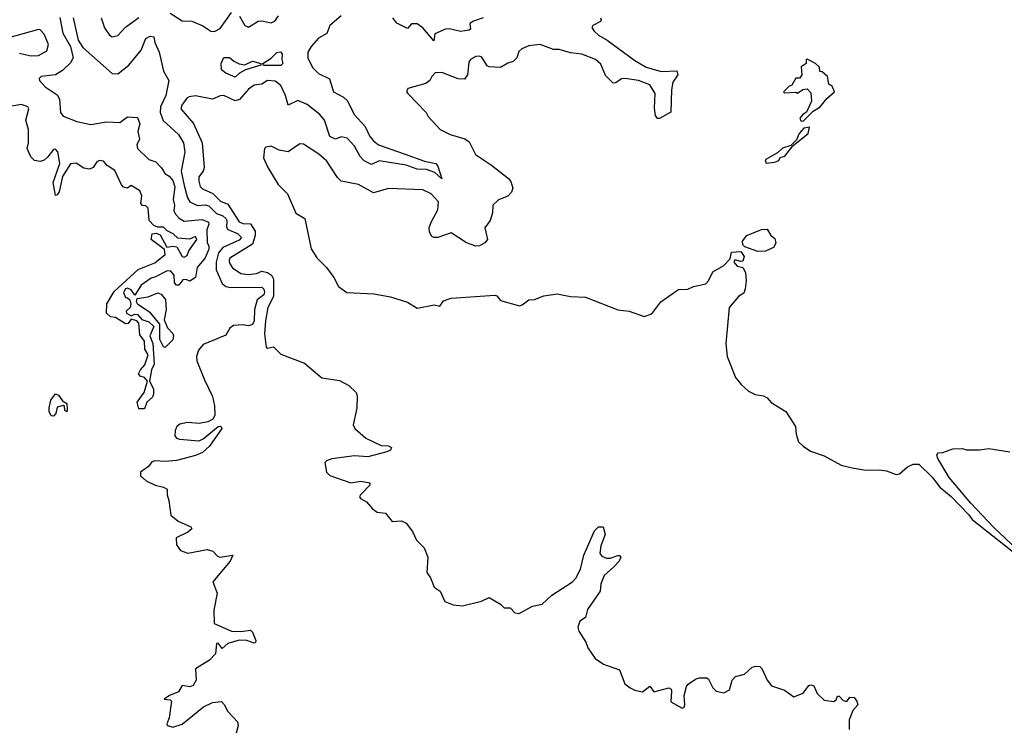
# Model space of a CAD drawing. Extents: x 2029826 to 2248070, y 228728 to 402406.
# Tile 87 of 256: x 2148236 to 2153437, y 289265 to 293016. Entities that reach past the tile are written whole.
import ezdxf

# ---------------------------------------------------------------- set-up
doc = ezdxf.new("R2010")
doc.units = 0

msp = doc.modelspace()

# ---------------------------------------------------------------- linework, layer by layer
at = {"layer": '0CON10XD'}
for points in [[(2149031.1, 293051.1), (2149095, 293009.4), (2149145, 293008.9), (2149203.7, 292983.7), (2149245, 292955.6), (2149265, 292953.3), (2149295, 292969.4), (2149355, 293053.8)], [(2148448.1, 293028.1), (2148464.3, 292945), (2148505.1, 292875), (2148518.4, 292815), (2148505, 292787.2), (2148462.8, 292747.2), (2148425, 292725.3), (2148348.8, 292715), (2148339.5, 292705), (2148341.2, 292695), (2148371.3, 292661.3), (2148435, 292618.9), (2148445.8, 292595), (2148452.5, 292525), (2148465.6, 292505.6), (2148538.7, 292478.7), (2148612.4, 292462.4), (2148695, 292476.5), (2148765, 292472), (2148805, 292501.9), (2148858.3, 292498.3), (2148870, 292465), (2148860.5, 292425), (2148868.2, 292385), (2148854.4, 292355), (2148857.9, 292335), (2148917.5, 292277.5), (2148955.5, 292265), (2148985, 292233.3), (2149002.3, 292202.3), (2149025, 292189.1), (2149045, 292166.1), (2149055, 292132.5), (2149047.6, 292065), (2149053.5, 292035), (2149050.8, 292005), (2149058.8, 291988.8), (2149077.7, 291967.7), (2149105, 291951.4), (2149200.3, 291960.3), (2149233.8, 291945), (2149235.7, 291935), (2149224, 291905), (2149226.4, 291836.4), (2149235, 291820), (2149235, 291802.5), (2149215, 291758), (2149174.4, 291705.6), (2149165, 291652.5), (2149135, 291633.3), (2149115, 291643.3), (2149098.3, 291641.7), (2149076.4, 291613.6), (2149065, 291612.5), (2149054.2, 291625), (2149051.4, 291665), (2149035, 291687.5), (2149015, 291688.6), (2148953.2, 291656.8), (2148930.9, 291649.1), (2148877.3, 291612.7), (2148845, 291560), (2148825, 291587.5), (2148806.1, 291596.1), (2148795, 291593.3), (2148784.1, 291574.1), (2148795, 291547.5), (2148806.2, 291546.2), (2148817.5, 291535), (2148823.3, 291515), (2148820, 291495), (2148798.8, 291475), (2148801.2, 291465), (2148825, 291450), (2148845, 291459.2), (2148857.9, 291457.9), (2148880.6, 291430.6), (2148918.8, 291418.8), (2148944, 291395), (2148924.4, 291344.4), (2148940, 291305), (2148946.5, 291195), (2148931.5, 291165), (2148922.5, 291105), (2148942.5, 291065), (2148943, 291037), (2148938.3, 291021.7), (2148907.5, 290995), (2148895, 290960), (2148865, 290960), (2148857.5, 290995), (2148894.3, 291045.7), (2148911.2, 291105), (2148896.2, 291125), (2148872.2, 291132.2), (2148864.3, 291145), (2148874, 291166), (2148898, 291192), (2148914.4, 291245), (2148897.5, 291275), (2148895, 291317.5), (2148870.3, 291350.3), (2148865, 291412.5), (2148854.2, 291424.2), (2148825, 291432.5), (2148809.3, 291410.7), (2148795, 291408.8), (2148741.7, 291441.7), (2148715, 291446.2), (2148694.7, 291465.3)], [(2148517.8, 293025), (2148545, 292907.1), (2148569.7, 292869.7), (2148725, 292731.3), (2148755, 292730.3), (2148812.5, 292775), (2148877.3, 292855), (2148902.9, 292917.1), (2148925, 292928.6), (2148945.3, 292925.3), (2148950.5, 292895), (2148973.4, 292845), (2148995.8, 292744.2), (2149023.8, 292693.8), (2149008.3, 292615), (2148979.2, 292555), (2148978.1, 292525), (2148993.7, 292483.7), (2149075, 292408.8), (2149101.3, 292365), (2149108.8, 292315), (2149088.2, 292215), (2149105, 292139.6), (2149122, 292075), (2149135, 292052.4), (2149175, 292033.9), (2149215, 292037.9), (2149235, 292032.8), (2149275, 291992.4), (2149308.9, 291978.9), (2149325, 291965.6), (2149330.5, 291955), (2149329.2, 291919.2), (2149336.2, 291906.2), (2149386.1, 291886.1), (2149408.2, 291865), (2149395, 291851.5), (2149308.9, 291811.1), (2149286.4, 291783.6), (2149274.3, 291735), (2149274, 291694), (2149305, 291621.1), (2149325, 291605.2), (2149349.9, 291599.9), (2149515, 291602.3), (2149525, 291592.5), (2149530, 291575), (2149525, 291561.3), (2149490.5, 291535), (2149477.1, 291485), (2149474.6, 291425), (2149465.5, 291405), (2149445, 291397.4), (2149415, 291403.8), (2149365, 291399.4), (2149345.3, 291385), (2149325, 291348.9), (2149205, 291300), (2149180.7, 291269.3), (2149170.9, 291235), (2149172.4, 291212.4), (2149211.9, 291111.9), (2149255.2, 291025), (2149265.8, 290975), (2149266, 290924), (2149256, 290904), (2149229.2, 290890.8), (2149185, 290881.9), (2149122.6, 290887.4), (2149082.1, 290877.9), (2149066.7, 290865), (2149056.7, 290845), (2149056.3, 290816.3), (2149064.7, 290804.7), (2149079.5, 290799.5), (2149185, 290790.3), (2149205, 290800), (2149285, 290865.6), (2149298.5, 290868.5), (2149303.1, 290855), (2149238.3, 290761.7), (2149201.1, 290728.9), (2149165, 290711.8), (2149064, 290686), (2149005, 290681.4), (2148950, 290685), (2148935, 290680), (2148916.2, 290655), (2148874, 290625), (2148874.3, 290605), (2148905, 290579.5), (2148951.4, 290555), (2148995.6, 290545.6), (2149014.7, 290535), (2149015.3, 290505), (2149024.6, 290475.4), (2149035, 290396.7), (2149072.5, 290365), (2149140, 290335), (2149146.2, 290325), (2149125, 290307.5), (2149062.6, 290277.4), (2149065, 290240), (2149085, 290210.9), (2149125, 290195.6), (2149225.5, 290215.5), (2149256.9, 290206.9), (2149281.2, 290181.2), (2149295, 290175.8), (2149362.5, 290185), (2149348.2, 290155), (2149256.2, 290045), (2149278.8, 289985), (2149260.8, 289895), (2149264.2, 289825), (2149354.7, 289784.7), (2149405, 289782.3), (2149455, 289788.9), (2149465, 289778.8), (2149483.1, 289735), (2149482, 289725), (2149475, 289721.1), (2149435.2, 289735.2), (2149395, 289737.2), (2149335, 289719.5), (2149305, 289693.3), (2149285, 289720), (2149275, 289718.8), (2149270, 289665), (2149238.6, 289631.4), (2149164.3, 289585), (2149168.2, 289525), (2149152.8, 289497.2), (2149135, 289490.6), (2149095, 289497.1), (2149075.8, 289464.2), (2149027.5, 289445), (2149000, 289425), (2149031.7, 289421.7), (2149037.5, 289415), (2149026.2, 289326.2), (2149013.3, 289295), (2149016.7, 289285), (2149045, 289276.2), (2149095, 289292), (2149207.5, 289385), (2149255, 289406.7), (2149301.7, 289411.7), (2149317, 289397), (2149335, 289360), (2149386.7, 289305), (2149390, 289285), (2149380, 289245)], [(2148666, 293025), (2148683.3, 292973.3), (2148710, 292935), (2148725, 292926), (2148755, 292932.9), (2148795, 292976.7), (2148865, 293027.3)], [(2149935, 293036.7), (2149874.8, 292985), (2149857.8, 292942.2), (2149815, 292917.8), (2149776.5, 292875), (2149758.8, 292845), (2149758.5, 292815), (2149783.4, 292763.4), (2149815, 292731.7), (2149873, 292703), (2149893.9, 292635), (2149946.5, 292606.5), (2149967.2, 292587.2), (2150003.5, 292515), (2150061.5, 292451.5), (2150085, 292399.1), (2150104.7, 292375), (2150132.1, 292355), (2150266.2, 292306.2), (2150375, 292268.2), (2150435, 292256.6), (2150445, 292241.9), (2150465.7, 292174.3), (2150428.5, 292208.5), (2150385, 292224.6), (2150335, 292226.3), (2150276.9, 292246.9), (2150135, 292270), (2150095, 292251), (2150055, 292270.3), (2150033.7, 292293.7), (2150005, 292346.9), (2149965, 292389), (2149935, 292397.4), (2149905, 292383.8), (2149875, 292397.9), (2149846.7, 292485), (2149820.9, 292515), (2149755, 292568.1), (2149705, 292589.1), (2149653.9, 292563.9), (2149639.5, 292615), (2149615, 292667.8), (2149585, 292691), (2149545, 292693.8), (2149515, 292674.3), (2149475, 292669.1), (2149445, 292649.3), (2149419.3, 292620.7), (2149396.4, 292593.6), (2149375, 292586.9), (2149315, 292616), (2149295, 292614.3), (2149255, 292595.4), (2149165, 292613.2), (2149131.1, 292608.9), (2149118.4, 292601.6), (2149092.1, 292565), (2149087.3, 292545), (2149155, 292466.9), (2149200, 292365), (2149210.8, 292235), (2149205.3, 292215), (2149182.5, 292185), (2149181.8, 292161.8), (2149190, 292135), (2149202.5, 292122.5), (2149256.7, 292096.7), (2149296.3, 292056.3), (2149335, 292040.5), (2149395, 291948), (2149415, 291938.3), (2149455, 291937.3), (2149479.1, 291899.1), (2149480.4, 291875), (2149465, 291830.2), (2149346.9, 291755), (2149341.8, 291745), (2149345, 291728.8), (2149360, 291705), (2149403.8, 291675), (2149445, 291668.6), (2149486.9, 291675), (2149515, 291686.5), (2149545, 291679.4), (2149566.3, 291666.3), (2149576.3, 291645), (2149576.3, 291553.7), (2149546.3, 291495), (2149534.8, 291425), (2149528.8, 291355), (2149538.8, 291285), (2149545, 291280), (2149577.3, 291287.3), (2149615, 291248.8), (2149741.2, 291201.2), (2149832.3, 291122.3), (2149925, 291108.8), (2149975, 291083.3), (2150012.5, 291045), (2150018.3, 291028.3), (2150017.7, 290962.3), (2149997.5, 290875), (2150005.6, 290855.6), (2150065, 290804), (2150145, 290765.7), (2150185, 290764), (2150200, 290755), (2150195, 290741.2), (2150175, 290732), (2150075, 290705.6), (2150005, 290711.5), (2149885.7, 290695.7), (2149857.5, 290685), (2149847.5, 290675), (2149856.7, 290625), (2149875, 290606.7), (2149985, 290568.5), (2150037.3, 290577.3), (2150085, 290568.8), (2150085.7, 290555), (2150036.9, 290505), (2150031.4, 290495), (2150035.7, 290485.7), (2150068.3, 290468.3), (2150100.3, 290430.3), (2150125, 290413.8), (2150168.3, 290408.3), (2150203.9, 290363.9), (2150253, 290367), (2150277.5, 290355), (2150310.5, 290310.5), (2150332, 290265), (2150372.5, 290225), (2150392.5, 290175), (2150386.7, 290095), (2150405.9, 290065.9), (2150425, 290017.5), (2150456.7, 289995), (2150481.7, 289941.7), (2150525, 289923.3), (2150575, 289917.5), (2150675, 289942.5), (2150715, 289962.5), (2150775, 289927.5), (2150795, 289907.5), (2150827, 289907), (2150851.7, 289881.7), (2150875, 289877.5), (2150944.1, 289915.9), (2150995, 289926.2), (2151047.5, 289975), (2151156.2, 290045), (2151173.8, 290065), (2151198.6, 290111.4), (2151216.5, 290185), (2151271.4, 290315), (2151292.5, 290335), (2151317.5, 290335), (2151328.6, 290295), (2151305.8, 290235), (2151300, 290195), (2151311.3, 290181.3), (2151335, 290170.6), (2151355, 290169.4), (2151395, 290184.3), (2151405, 290183.8), (2151412, 290175), (2151403.1, 290155), (2151375, 290123.5), (2151322.4, 290077.6), (2151305.6, 290035), (2151302.5, 289995), (2151235, 289898.8), (2151224.2, 289855.8), (2151195, 289836.7), (2151184.2, 289805), (2151188.8, 289785), (2151226.1, 289726.1), (2151236.4, 289696.4), (2151275, 289640), (2151319.3, 289609.3), (2151405, 289580), (2151432.5, 289505), (2151460, 289485), (2151485, 289472.5), (2151525, 289463.8), (2151565, 289493.3), (2151585, 289464), (2151664.2, 289484.2), (2151677, 289477), (2151678.8, 289468.8)], [(2149398, 293035), (2149425, 292985.6), (2149445, 292975.6), (2149495, 293008.2), (2149515, 293010.4), (2149565, 292998.9), (2149585, 293009.4), (2149603.8, 293036.2)], [(2151303.3, 293025), (2151307.5, 293015), (2151303, 293007), (2151262.5, 292985), (2151257.5, 292975), (2151270, 292955), (2151293.8, 292935), (2151338.5, 292908.5), (2151485, 292800), (2151545, 292765.4), (2151625, 292741.8), (2151707.5, 292745), (2151712.5, 292725), (2151686.4, 292685), (2151678.5, 292645), (2151675, 292526.7), (2151615, 292493.3), (2151605, 292493.8), (2151595, 292510), (2151588.2, 292548.2), (2151593.3, 292625), (2151565, 292672.5), (2151505.2, 292695.2), (2151435, 292704.7), (2151415, 292702.5), (2151385, 292682.9), (2151370.6, 292680.6), (2151330.4, 292720.4), (2151305, 292781.1), (2151277.5, 292805), (2151205, 292832.9), (2151145, 292840), (2151085, 292858.1), (2151055, 292858.6), (2150985, 292884.4), (2150925, 292878.1), (2150887.7, 292862.3), (2150871.7, 292848.3), (2150862.5, 292815), (2150842.5, 292795), (2150815, 292786.7), (2150776.1, 292763.9), (2150715, 292766.7), (2150705, 292772.5), (2150677.1, 292817.1), (2150665, 292823.8), (2150645, 292821.2), (2150617.5, 292805), (2150608, 292792), (2150602.1, 292725), (2150585, 292701.9), (2150552.7, 292702.7), (2150465, 292737.1), (2150430, 292735), (2150412.5, 292715), (2150402.5, 292695), (2150380.7, 292679.3), (2150287, 292653), (2150280, 292635), (2150286.2, 292625), (2150382.5, 292525), (2150393.6, 292503.6), (2150457.5, 292435), (2150509.5, 292409.5), (2150586.8, 292386.8), (2150609.7, 292369.7), (2150643, 292303), (2150727.3, 292247.3), (2150817.4, 292177.4), (2150830.3, 292160.3), (2150841.2, 292125), (2150833.8, 292105), (2150815, 292084), (2150765, 292064), (2150735.8, 292035), (2150734.3, 291995), (2150720.8, 291955), (2150692.5, 291915), (2150706.7, 291855), (2150693.8, 291836.2), (2150665, 291821.1), (2150645, 291819.4), (2150596.7, 291836.7), (2150515, 291890), (2150445, 291864.2), (2150424.2, 291864.2), (2150411.4, 291871.4), (2150400, 291895), (2150399.2, 291915), (2150408.9, 291945), (2150445, 292011.2), (2150447.5, 292052.5), (2150409.2, 292095), (2150365, 292117.1), (2150185, 292124.3), (2150105, 292100), (2150025, 292144.2), (2149935, 292162), (2149915, 292181.2), (2149858.9, 292268.9), (2149816.2, 292305), (2149735, 292358.8), (2149715, 292360), (2149655, 292318), (2149607.1, 292327.1), (2149565, 292346.7), (2149537, 292343), (2149530, 292335), (2149523.8, 292285), (2149546.2, 292235), (2149601.2, 292145), (2149651.4, 292095), (2149693.9, 291993.9), (2149742.5, 291965), (2149776.2, 291805), (2149805, 291757.5), (2149855.9, 291705.9), (2149895, 291652.5), (2149920, 291605), (2149964.5, 291574.5), (2150106.8, 291566.8), (2150195, 291550.8), (2150285, 291522.9), (2150335, 291490.8), (2150425, 291509.2), (2150455, 291502.5), (2150475, 291530), (2150515, 291543.8), (2150745, 291559.2), (2150756.9, 291556.9), (2150775, 291532), (2150875.6, 291504.4), (2150890.9, 291509.1), (2150925, 291536), (2150955, 291536.2), (2151005, 291556.7), (2151075, 291566.2), (2151145, 291553.8), (2151225, 291550), (2151395, 291482.5), (2151455, 291476.2), (2151535, 291446.7), (2151575, 291461.2), (2151622, 291525), (2151695, 291575.8), (2151715, 291590.8), (2151765, 291591.2), (2151794.2, 291605.8), (2151859.7, 291620.3), (2151874, 291635), (2151897.3, 291682.7), (2151955, 291717.5), (2151988.3, 291751.7), (2151995, 291787.5), (2152045, 291790), (2152062.5, 291765), (2152055, 291740), (2152045, 291737.5), (2152012.5, 291747.5), (2152007.5, 291735), (2152025, 291713.3), (2152056.4, 291706.4), (2152069.5, 291679.5), (2152073.8, 291635), (2152067.3, 291592.7), (2152060.3, 291569.7), (2152034.5, 291555.5), (2151983.5, 291495), (2151966.7, 291305), (2151972.5, 291235), (2152017.5, 291125), (2152047, 291087), (2152085, 291052.5), (2152120, 291035), (2152165, 291027.5), (2152185, 291017.5), (2152205, 290992.5), (2152282.5, 290945), (2152333.3, 290865), (2152337.5, 290825), (2152350, 290785), (2152375, 290762.5), (2152412.5, 290735), (2152485, 290710.8), (2152575, 290660.8), (2152632.7, 290647.3), (2152704.4, 290634.4), (2152775, 290637.5), (2152815, 290632), (2152865, 290612), (2152883.6, 290616.4), (2152925, 290652.5), (2152955, 290667.5), (2152985, 290666.2), (2153055, 290598.5), (2153096.5, 290545), (2153156, 290496), (2153249.5, 290399.5), (2153266.5, 290375), (2153518.8, 290175)], [(2150685, 293026.5), (2150632.6, 293007.4), (2150614.5, 292995), (2150617.5, 292965), (2150609.5, 292960.5), (2150565, 292954), (2150505, 292968.4), (2150485, 292965.7), (2150429.6, 292940.4), (2150424.4, 292905), (2150365, 292972.4), (2150335, 292993.8), (2150305.4, 292994.6), (2150285, 292970), (2150227.5, 292997.5), (2150206.3, 293026.3)], [(2148235, 292839.2), (2148295, 292824.2), (2148335, 292826.7), (2148378.9, 292851.1), (2148387.9, 292885), (2148365, 292940), (2148345, 292961.9), (2148335, 292964.4), (2148185, 292921.2)], [(2149615, 292773.8), (2149524.1, 292774.1), (2149520, 292785), (2149565, 292812.5), (2149595, 292842.5), (2149613.3, 292846.7), (2149623.3, 292835), (2149620, 292805), (2149626.7, 292785), (2149615, 292773.8)], [(2149375, 292712.5), (2149325, 292734), (2149301.7, 292751.7), (2149300, 292785), (2149314.1, 292815.9), (2149345, 292816.7), (2149366.4, 292796.4), (2149395, 292782.5), (2149425, 292777.5), (2149465, 292796.7), (2149510, 292785), (2149510, 292775), (2149429.3, 292750.7), (2149396.4, 292733.6), (2149375, 292712.5)], [(2152375, 292480), (2152427, 292533), (2152463.9, 292556.1), (2152500, 292600), (2152540, 292635), (2152527.5, 292665), (2152510, 292675), (2152502.5, 292715), (2152475, 292740), (2152461.7, 292741.7), (2152460, 292765), (2152440, 292785), (2152395, 292807.5), (2152390, 292805), (2152390, 292785), (2152363, 292767), (2152367.5, 292725), (2152362.5, 292715), (2152355, 292707.5), (2152335, 292707.5), (2152315, 292670), (2152300, 292665), (2152270, 292635), (2152275, 292630), (2152335, 292632.5), (2152345, 292627.5), (2152373, 292647), (2152395, 292650), (2152415, 292630), (2152417.5, 292585), (2152392.5, 292527.5), (2152372.5, 292515), (2152357.5, 292495), (2152361.7, 292481.7), (2152375, 292480)], [(2148694.7, 291465.3), (2148696.2, 291515), (2148735, 291578.5), (2148862.5, 291695), (2148949.3, 291730.7), (2149004, 291775), (2149000.5, 291800.5), (2148931.2, 291855), (2148935.9, 291884.1), (2148957.7, 291887.7), (2148978.6, 291878.6), (2149013.9, 291813.9), (2149045, 291819.2), (2149065.5, 291815.5), (2149094.4, 291764.4), (2149105, 291760), (2149121.2, 291768.8), (2149130, 291795), (2149172.5, 291855), (2149165, 291870), (2149133.6, 291856.4), (2149070.8, 291860.8), (2149047.5, 291885), (2149015, 291900), (2148995, 291920), (2148965, 291920), (2148945, 291927.5), (2148920, 291955), (2148915, 292020), (2148901.7, 292031.7), (2148885, 292033.3), (2148876.2, 292045), (2148880.6, 292085), (2148871.2, 292111.2), (2148825, 292140), (2148805, 292126.2), (2148785, 292130.8), (2148773.1, 292143.1), (2148739.3, 292219.3), (2148698.6, 292245), (2148678.2, 292268.2), (2148658.5, 292271.5), (2148644.5, 292265.5), (2148623.5, 292235), (2148605, 292225.3), (2148575, 292231.6), (2148535, 292257.8), (2148505, 292253.8), (2148462.5, 292187.5), (2148445, 292106.2), (2148435, 292090), (2148425, 292087.5), (2148413.6, 292155), (2148447.8, 292255), (2148437, 292317), (2148425, 292331.5), (2148415, 292330.5), (2148385, 292290.8), (2148365, 292273.6), (2148345, 292266.2), (2148315, 292271.4), (2148295, 292290.9), (2148275.5, 292335), (2148283, 292365), (2148282.5, 292435), (2148269.2, 292485), (2148284.4, 292544.4), (2148278.6, 292555), (2148245, 292568.2), (2148195, 292559.5)], [(2152178.3, 292258.3), (2152225, 292263.3), (2152245, 292272.5), (2152253.3, 292286.7), (2152277.5, 292295), (2152320, 292350), (2152401.2, 292415), (2152408.3, 292448.3), (2152377, 292443), (2152352.5, 292415), (2152338.3, 292381.7), (2152308.3, 292351.7), (2152265, 292336.2), (2152238, 292312), (2152173.3, 292275), (2152178.3, 292258.3)], [(2152135, 291791.2), (2152066.1, 291816.1), (2152056.1, 291826.1), (2152053.8, 291845), (2152077.5, 291875), (2152155, 291906.2), (2152185, 291908.8), (2152203.8, 291875), (2152225, 291860), (2152230, 291835), (2152217.5, 291812.5), (2152175, 291792.5), (2152135, 291791.2)], [(2149005, 291283.3), (2148995, 291286.7), (2148975.7, 291325), (2148976.5, 291406.5), (2148927.1, 291467.1), (2148860.5, 291510.5), (2148852.5, 291525), (2148857.5, 291542.5), (2148915, 291551.8), (2148965, 291571.5), (2148982.9, 291565), (2149006.6, 291536.6), (2149010.7, 291485), (2148999.8, 291429.8), (2149017.7, 291387.7), (2149045, 291356.9), (2149048.5, 291345), (2149045, 291324.4), (2149005, 291283.3)], [(2148415, 290920), (2148403, 290923), (2148392.5, 290945), (2148392.5, 290965), (2148401.1, 291005), (2148425, 291038.8), (2148441.7, 291031.7), (2148462.3, 291002.3), (2148485, 290987.5), (2148487.5, 290955), (2148485, 290942.5), (2148475, 290950), (2148472.5, 290972.5), (2148466.7, 290976.7), (2148435, 290967.5), (2148427.5, 290935), (2148415, 290920)], [(2153536, 290185), (2153381.5, 290331.5), (2153259.9, 290459.9), (2153145.7, 290595.7), (2153085, 290697.5), (2153080, 290715), (2153085, 290727.5), (2153111.7, 290728.3), (2153165, 290747.5), (2153215, 290750), (2153235, 290742.5), (2153305, 290742.5), (2153355, 290750), (2153465, 290732.5)], [(2151678.8, 289468.8), (2151675, 289410), (2151735, 289377.5), (2151745, 289382.5), (2151750, 289395), (2151746.2, 289445), (2151758.3, 289491.7), (2151766.1, 289503.9), (2151805, 289530), (2151825, 289536.7), (2151865, 289537.5), (2151875, 289530), (2151896.7, 289485), (2151915, 289466.7), (2151955, 289457.5), (2151985.8, 289474.2), (2152000, 289525), (2152017.5, 289545), (2152065, 289557.5), (2152105, 289593.3), (2152125, 289600), (2152145, 289596.7), (2152156.2, 289586.2), (2152183.3, 289525), (2152206.7, 289495), (2152275, 289472), (2152325, 289436.7), (2152373.6, 289456.4), (2152403.6, 289496.4), (2152415, 289500), (2152430, 289495), (2152447.5, 289455), (2152485, 289418.8), (2152537, 289413), (2152548.3, 289421.7), (2152555, 289440), (2152565, 289440), (2152585, 289417.5), (2152605, 289412.5), (2152620, 289435), (2152643, 289433), (2152657.5, 289415), (2152662.5, 289395), (2152635.9, 289364.1), (2152616.7, 289315), (2152616.7, 289265)]]:
    msp.add_lwpolyline(points, dxfattribs=at)

doc.saveas('drawing.dxf')
